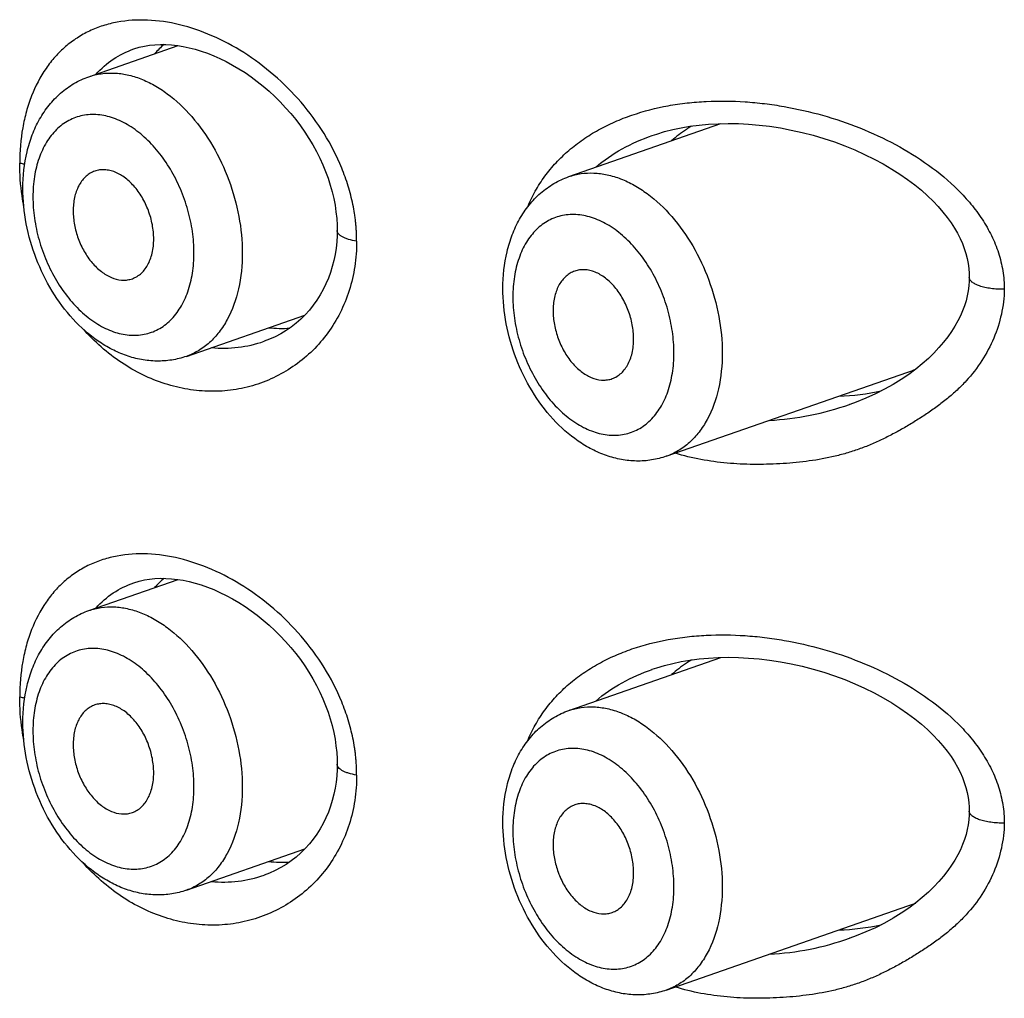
# Model space of a CAD drawing. Header units: millimetres. Extents: x 46 to 1053, y -1019 to 1364.
# Tile 5 of 31: x 167.89 to 176.53, y 21.98 to 30.57. Entities that reach past the tile are written whole.
import ezdxf

# ---------------------------------------------------------------- set-up
doc = ezdxf.new("R2010")
doc.units = ezdxf.units.MM
doc.header["$LTSCALE"] = 23.1
doc.layers.get('0').update_dxf_attribs({"linetype": 'CONTINUOUS'})

msp = doc.modelspace()

# ---------------------------------------------------------------- linework, layer by layer
at = {"color": 7, "linetype": 'CONTINUOUS'}
for p, q in [((168.4939, 30.0706), (169.2765, 30.3434)), ((168.8878, 30.3138), (168.888, 30.3139)), ((172.7083, 29.1932), (174.0433, 29.6585)), ((173.4404, 29.5543), (173.4411, 29.5545)), ((169.3497, 27.6155), (170.391, 27.9785)), ((170.0327, 27.7477), (170.0323, 27.7475)), ((173.5641, 26.738), (175.6848, 27.4773)), ((175.1745, 27.1935), (175.1738, 27.1933)), ((168.4939, 25.3842), (169.2765, 25.657)), ((168.8878, 25.6274), (168.888, 25.6275)), ((172.7083, 24.5068), (174.0433, 24.9721)), ((173.4404, 24.8679), (173.4411, 24.8681)), ((169.3497, 22.9291), (170.391, 23.2921)), ((170.0327, 23.0613), (170.0323, 23.0611)), ((173.5641, 22.0516), (175.6848, 22.7909)), ((175.1745, 22.5071), (175.1738, 22.5069))]:
    msp.add_line(p, q, dxfattribs=at)
for points in [[(168.8878, 30.3138), (168.9358, 30.3286), (168.9813, 30.3391), (169.0275, 30.3467), (169.0743, 30.3515), (169.1218, 30.3536), (169.1705, 30.3531), (169.2205, 30.35), (169.2713, 30.3442), (169.3227, 30.3359), (169.3748, 30.3249), (169.4275, 30.3113), (169.481, 30.295), (169.5352, 30.276), (169.5899, 30.2543), (169.6449, 30.2299), (169.7001, 30.2029), (169.7552, 30.1732), (169.8102, 30.1409), (169.8648, 30.1061), (169.9189, 30.0687), (169.9723, 30.029), (170.0247, 29.9871), (170.076, 29.9429), (170.126, 29.8967), (170.1746, 29.8486), (170.2217, 29.7986), (170.2669, 29.747), (170.3101, 29.694), (170.3512, 29.6398), (170.39, 29.5846), (170.4266, 29.5284), (170.4608, 29.4713), (170.4926, 29.4135), (170.522, 29.3551), (170.5488, 29.2964), (170.5729, 29.2376), (170.5946, 29.1786), (170.6136, 29.1195), (170.63, 29.0603), (170.6439, 29.0011), (170.6552, 28.9421), (170.6638, 28.8833), (170.6699, 28.825), (170.6733, 28.7672), (170.6742, 28.7205)], [(173.4411, 29.5545), (173.4797, 29.5674), (173.549, 29.5881), (173.6207, 29.6062), (173.6949, 29.6219), (173.7718, 29.635), (173.8517, 29.6455), (173.9346, 29.6533), (174.0202, 29.6581), (174.1078, 29.6598), (174.197, 29.6584), (174.2872, 29.6538), (174.3786, 29.646), (174.4714, 29.6349), (174.5657, 29.6204), (174.6613, 29.6024), (174.7575, 29.5809), (174.8532, 29.5561), (174.9476, 29.5282), (175.0403, 29.4974), (175.131, 29.4638), (175.2195, 29.4276), (175.3056, 29.3888), (175.3888, 29.3477), (175.4685, 29.3047), (175.5444, 29.2601), (175.616, 29.2144), (175.6833, 29.1677), (175.7459, 29.1205), (175.8039, 29.0731), (175.8574, 29.0255), (175.9067, 28.9778), (175.952, 28.9301), (175.9933, 28.8825), (176.0307, 28.8351), (176.0644, 28.7882), (176.0943, 28.7418), (176.1206, 28.696), (176.1437, 28.6507), (176.1637, 28.6058), (176.1806, 28.5614), (176.1947, 28.5172), (176.206, 28.4734), (176.2145, 28.4299), (176.2205, 28.3865), (176.2238, 28.3432), (176.2246, 28.3087)], [(170.6741, 28.7205), (170.6733, 28.6757), (170.6701, 28.6202), (170.6643, 28.5652), (170.656, 28.5108), (170.645, 28.4571), (170.6316, 28.4042), (170.6155, 28.3521), (170.5968, 28.301), (170.5756, 28.251), (170.5517, 28.2022), (170.5251, 28.1547), (170.4961, 28.1087), (170.4644, 28.0644), (170.4303, 28.0218), (170.3938, 27.9813), (170.355, 27.9428), (170.3139, 27.9066), (170.2707, 27.8729), (170.2255, 27.8418), (170.1785, 27.8135), (170.1297, 27.788), (170.0794, 27.7654), (170.0323, 27.7475)], [(176.2246, 28.3087), (176.2239, 28.2759), (176.2207, 28.2333), (176.215, 28.1905), (176.2068, 28.1473), (176.1959, 28.1038), (176.1822, 28.0598), (176.1658, 28.0155), (176.1464, 27.9709), (176.1241, 27.9259), (176.0985, 27.8805), (176.0693, 27.8343), (176.0364, 27.7873), (175.9994, 27.7397), (175.9585, 27.6919), (175.9138, 27.6443), (175.8651, 27.597), (175.8122, 27.55), (175.7549, 27.5035)], [(175.7549, 27.5035), (175.693, 27.4576), (175.6263, 27.4125), (175.5552, 27.3687), (175.4797, 27.3265), (175.4002, 27.2864), (175.3172, 27.2487), (175.231, 27.214), (175.1745, 27.1935)], [(168.8878, 25.6274), (168.9358, 25.6422), (168.9813, 25.6527), (169.0275, 25.6603), (169.0743, 25.6651), (169.1218, 25.6672), (169.1705, 25.6667), (169.2205, 25.6636), (169.2713, 25.6578), (169.3227, 25.6495), (169.3748, 25.6385), (169.4275, 25.6248), (169.481, 25.6086), (169.5352, 25.5896), (169.5899, 25.5679), (169.6449, 25.5435), (169.7001, 25.5165), (169.7552, 25.4868), (169.8102, 25.4545), (169.8648, 25.4196), (169.9189, 25.3823), (169.9723, 25.3426), (170.0247, 25.3006), (170.076, 25.2565), (170.126, 25.2103), (170.1746, 25.1622), (170.2217, 25.1122), (170.2669, 25.0606), (170.3101, 25.0076), (170.3512, 24.9534), (170.39, 24.8982), (170.4266, 24.842), (170.4608, 24.7849), (170.4926, 24.7271), (170.522, 24.6687), (170.5488, 24.61), (170.5729, 24.5512), (170.5946, 24.4922), (170.6136, 24.4331), (170.63, 24.3739), (170.6439, 24.3147), (170.6552, 24.2556), (170.6638, 24.1969), (170.6699, 24.1386), (170.6733, 24.0808), (170.6742, 24.0341)], [(173.4411, 24.8681), (173.4797, 24.881), (173.549, 24.9017), (173.6207, 24.9198), (173.6949, 24.9355), (173.7718, 24.9486), (173.8517, 24.9591), (173.9346, 24.9669), (174.0202, 24.9717), (174.1078, 24.9734), (174.197, 24.972), (174.2872, 24.9674), (174.3786, 24.9596), (174.4714, 24.9485), (174.5657, 24.934), (174.6613, 24.916), (174.7575, 24.8945), (174.8532, 24.8697), (174.9476, 24.8418), (175.0403, 24.811), (175.131, 24.7774), (175.2195, 24.7412), (175.3056, 24.7024), (175.3888, 24.6613), (175.4685, 24.6183), (175.5444, 24.5737), (175.616, 24.5279), (175.6833, 24.4813), (175.7459, 24.4341), (175.8039, 24.3866), (175.8574, 24.3391), (175.9067, 24.2914), (175.952, 24.2437), (175.9933, 24.1961), (176.0307, 24.1487), (176.0644, 24.1018), (176.0943, 24.0554), (176.1206, 24.0096), (176.1437, 23.9643), (176.1637, 23.9194), (176.1806, 23.875), (176.1947, 23.8308), (176.206, 23.787), (176.2145, 23.7435), (176.2205, 23.7001), (176.2238, 23.6568), (176.2246, 23.6223)], [(170.6741, 24.0341), (170.6733, 23.9893), (170.6701, 23.9337), (170.6643, 23.8787), (170.656, 23.8244), (170.645, 23.7707), (170.6316, 23.7178), (170.6155, 23.6657), (170.5968, 23.6146), (170.5756, 23.5646), (170.5517, 23.5158), (170.5251, 23.4683), (170.4961, 23.4223), (170.4644, 23.378), (170.4303, 23.3354), (170.3938, 23.2948), (170.355, 23.2564), (170.3139, 23.2202), (170.2707, 23.1865), (170.2255, 23.1554), (170.1785, 23.1271), (170.1297, 23.1016), (170.0794, 23.079), (170.0323, 23.0611)], [(176.2246, 23.6223), (176.2239, 23.5895), (176.2207, 23.5469), (176.215, 23.5041), (176.2068, 23.4609), (176.1959, 23.4174), (176.1822, 23.3734), (176.1658, 23.3291), (176.1464, 23.2845), (176.1241, 23.2395), (176.0985, 23.1941), (176.0693, 23.1479), (176.0364, 23.1009), (175.9994, 23.0533), (175.9585, 23.0055), (175.9138, 22.9579), (175.8651, 22.9106), (175.8122, 22.8636), (175.7549, 22.8171)], [(175.7549, 22.8171), (175.693, 22.7712), (175.6263, 22.7261), (175.5552, 22.6823), (175.4797, 22.6401), (175.4002, 22.5999), (175.3172, 22.5623), (175.231, 22.5276), (175.1745, 22.5071)]]:
    msp.add_lwpolyline(points, dxfattribs=at)
for centre, radius, start, end in [((169.6748, 29.7316), 0.8104, 129.88364, 138.17925), ((170.1845, 28.9137), 1.0526, 263.85605, 273.98277), ((169.6742, 28.7788), 1.0916, 264.54513, 289.15041), ((175.0044, 29.4296), 2.0675, 289.21549, 291.25461), ((174.9822, 29.5937), 2.3297, 272.40564, 281.62864), ((174.3205, 29.6401), 2.5913, 273.27369, 289.22652), ((169.6748, 25.0452), 0.8104, 129.88364, 138.17925), ((170.1845, 24.2273), 1.0526, 263.85605, 273.98277), ((169.6742, 24.0924), 1.0916, 264.54513, 289.15041), ((175.0044, 24.7432), 2.0675, 289.21549, 291.25461), ((174.9822, 24.9073), 2.3297, 272.40564, 281.62864), ((174.3205, 24.9537), 2.5913, 273.27369, 289.22652)]:
    msp.add_arc(centre, radius, start, end, dxfattribs=at)
for points, knots in [([(170.8452, 28.626), (170.8451, 28.6528), (170.8441, 28.6931), (170.841, 28.7469), (170.8374, 28.7873), (170.8326, 28.8278), (170.8249, 28.882), (170.8077, 28.9771), (170.7729, 29.1119), (170.6968, 29.3237), (170.5665, 29.5767), (170.3639, 29.8508), (170.1255, 30.0894), (169.8617, 30.2863), (169.5823, 30.436), (169.2967, 30.5339), (169.0146, 30.5767), (168.7866, 30.5628), (168.6174, 30.5205), (168.4988, 30.4739), (168.3883, 30.4125), (168.2869, 30.3366), (168.1953, 30.2467), (168.0862, 30.1074), (168.0019, 29.9442), (167.9428, 29.7657), (167.8986, 29.5695), (167.8865, 29.4157), (167.8867, 29.312)], [0, 0, 0, 0, 0.016699, 0.025096, 0.033531, 0.042005, 0.050512, 0.067618, 0.102171, 0.137114, 0.207696, 0.278531, 0.348644, 0.417062, 0.482877, 0.545379, 0.604221, 0.659611, 0.686332, 0.712619, 0.738708, 0.764859, 0.791336, 0.818382, 0.874848, 0.904599, 0.9354, 1, 1, 1, 1]), ([(168.5566, 30.0925), (168.6012, 30.1425), (168.7031, 30.2319), (168.8247, 30.2918), (168.8878, 30.3138)], [0, 0, 0, 0, 0.500289, 1, 1, 1, 1]), ([(168.4939, 30.0706), (168.5288, 30.0828), (168.6019, 30.1005), (168.7162, 30.1058), (168.8337, 30.09), (168.9522, 30.0536), (169.07, 29.9973), (169.2272, 29.8947), (169.4098, 29.7211), (169.5918, 29.4629), (169.7313, 29.1656), (169.8195, 28.8481), (169.8411, 28.6298), (169.8411, 28.5227)], [0, 0, 0, 0, 0.047623, 0.096221, 0.146649, 0.199564, 0.255383, 0.314287, 0.440845, 0.577215, 0.71926, 0.86191, 1, 1, 1, 1]), ([(167.9147, 29.0895), (167.9147, 29.1975), (167.9315, 29.3583), (167.9931, 29.5599), (168.0575, 29.6981), (168.1407, 29.822), (168.2423, 29.9286), (168.3605, 30.0141), (168.4485, 30.0548), (168.4939, 30.0706)], [0, 0, 0, 0, 0.266614, 0.394706, 0.519523, 0.641708, 0.762041, 0.881268, 1, 1, 1, 1]), ([(172.3455, 28.925), (172.3652, 28.9731), (172.4106, 29.0668), (172.4954, 29.1977), (172.5949, 29.3178), (172.7075, 29.4263), (172.8324, 29.5222), (172.9675, 29.6055), (173.1113, 29.6764), (173.3137, 29.7553), (173.5274, 29.8097), (173.7469, 29.8416), (173.972, 29.8596), (174.1999, 29.857), (174.4277, 29.8355), (174.6557, 29.8015), (174.9376, 29.7374), (175.2661, 29.6264), (175.5793, 29.4808), (175.8713, 29.3014), (176.0895, 29.1197), (176.2406, 28.9542), (176.3398, 28.8207), (176.4222, 28.6776), (176.4845, 28.5257), (176.5169, 28.3932), (176.5301, 28.2855), (176.5321, 28.2313), (176.5321, 28.2042)], [0, 0, 0, 0, 0.029347, 0.058575, 0.0878, 0.117128, 0.146653, 0.17645, 0.206563, 0.237017, 0.298919, 0.33038, 0.362125, 0.42629, 0.458657, 0.491149, 0.556319, 0.621511, 0.686433, 0.750817, 0.814406, 0.845873, 0.877091, 0.908063, 0.938821, 0.969428, 0.984715, 1, 1, 1, 1]), ([(169.4168, 28.5227), (169.4168, 28.5853), (169.4072, 28.7129), (169.3669, 28.9019), (169.3018, 29.0859), (169.2145, 29.258), (169.1081, 29.4118), (168.9865, 29.5416), (168.8541, 29.6425), (168.7154, 29.7105), (168.5751, 29.7425), (168.4388, 29.7361), (168.3127, 29.6907), (168.2032, 29.6085), (168.1148, 29.4943), (168.0501, 29.3531), (168.0108, 29.1905), (168.0026, 29.0752), (168.0026, 29.0156)], [0, 0, 0, 0, 0.071391, 0.145054, 0.219463, 0.293018, 0.364203, 0.431725, 0.494682, 0.552743, 0.606335, 0.656757, 0.706073, 0.756652, 0.810518, 0.868909, 0.932195, 1, 1, 1, 1]), ([(173.7865, 29.6373), (173.7709, 29.6277), (173.7097, 29.5883), (173.6517, 29.5438), (173.6107, 29.5079)], [0, 0, 0, 0, 0.251473, 1, 1, 1, 1]), ([(172.944, 29.2757), (173.0154, 29.3373), (173.174, 29.4458), (173.3495, 29.5226), (173.4404, 29.5543)], [0, 0, 0, 0, 0.494696, 1, 1, 1, 1]), ([(167.9232, 28.9258), (167.9171, 28.9581), (167.896, 29.0858), (167.8864, 29.2155), (167.8867, 29.312)], [0, 0, 0, 0, 0.254399, 1, 1, 1, 1]), ([(167.9301, 29.3008), (167.9263, 29.3016), (167.9117, 29.3049), (167.8973, 29.3088), (167.8867, 29.3121)], [0, 0, 0, 0, 0.260226, 1, 1, 1, 1]), ([(168.5355, 29.2377), (168.5219, 29.2322), (168.4954, 29.2183), (168.447, 29.1794), (168.398, 29.1104), (168.3633, 29.0076), (168.3561, 28.9319), (168.3561, 28.8924)], [0, 0, 0, 0, 0.106847, 0.216495, 0.450501, 0.711673, 1, 1, 1, 1]), ([(169.0632, 28.6459), (169.0632, 28.6877), (169.0547, 28.773), (169.0198, 28.8968), (168.9647, 29.0124), (168.8928, 29.1122), (168.8088, 29.19), (168.7302, 29.2332), (168.6669, 29.2506), (168.6212, 29.2551), (168.577, 29.2512), (168.5489, 29.243), (168.5355, 29.2377)], [0, 0, 0, 0, 0.138671, 0.28191, 0.424372, 0.560836, 0.687102, 0.800985, 0.853597, 0.903787, 0.952281, 1, 1, 1, 1]), ([(172.7083, 29.1932), (172.7432, 29.2053), (172.8163, 29.2231), (172.9306, 29.2283), (173.048, 29.2126), (173.1666, 29.1762), (173.2844, 29.1199), (173.4415, 29.0173), (173.6241, 28.8437), (173.8062, 28.5854), (173.9456, 28.2881), (174.0339, 27.9706), (174.0554, 27.7524), (174.0554, 27.6452)], [0, 0, 0, 0, 0.047623, 0.096221, 0.146649, 0.199564, 0.255383, 0.314287, 0.440845, 0.577215, 0.71926, 0.86191, 1, 1, 1, 1]), ([(172.1291, 28.2121), (172.1291, 28.32), (172.1459, 28.4809), (172.2074, 28.6825), (172.2718, 28.8206), (172.3551, 28.9446), (172.4566, 29.0511), (172.5748, 29.1366), (172.6629, 29.1774), (172.7083, 29.1932)], [0, 0, 0, 0, 0.266614, 0.394706, 0.519523, 0.641708, 0.762041, 0.881268, 1, 1, 1, 1]), ([(169.3497, 27.6155), (169.308, 27.601), (169.2216, 27.5793), (169.088, 27.5702), (168.9539, 27.584), (168.822, 27.6193), (168.6946, 27.6745), (168.5307, 27.7733), (168.3444, 27.9394), (168.1616, 28.1867), (168.0232, 28.4706), (167.9358, 28.7754), (167.9147, 28.9857), (167.9147, 29.0895)], [0, 0, 0, 0, 0.056124, 0.112442, 0.169192, 0.226662, 0.285168, 0.344995, 0.469096, 0.599231, 0.733363, 0.868139, 1, 1, 1, 1]), ([(168.0026, 29.0156), (168.0026, 28.9529), (168.0122, 28.8254), (168.0525, 28.6364), (168.1176, 28.4524), (168.2049, 28.2802), (168.3113, 28.1264), (168.4329, 27.9967), (168.5653, 27.8958), (168.704, 27.8278), (168.8442, 27.7958), (168.9806, 27.8022), (169.1067, 27.8476), (169.2162, 27.9297), (169.3046, 28.044), (169.3693, 28.1852), (169.4086, 28.3477), (169.4168, 28.4631), (169.4168, 28.5227)], [0, 0, 0, 0, 0.071391, 0.145054, 0.219463, 0.293018, 0.364203, 0.431725, 0.494682, 0.552743, 0.606335, 0.656757, 0.706073, 0.756652, 0.810518, 0.868909, 0.932195, 1, 1, 1, 1]), ([(168.3561, 28.8924), (168.3561, 28.8518), (168.3642, 28.7691), (168.3971, 28.6487), (168.4493, 28.5356), (168.5176, 28.4368), (168.598, 28.3583), (168.686, 28.3047), (168.7637, 28.284), (168.8229, 28.2844), (168.851, 28.2898), (168.8645, 28.2938)], [0, 0, 0, 0, 0.137614, 0.279779, 0.421505, 0.557869, 0.684798, 0.799936, 0.903607, 0.952384, 1, 1, 1, 1]), ([(173.6311, 27.6452), (173.6311, 27.7079), (173.6215, 27.8354), (173.5812, 28.0244), (173.5162, 28.2084), (173.4288, 28.3805), (173.3224, 28.5344), (173.2009, 28.6641), (173.0684, 28.765), (172.9297, 28.833), (172.7895, 28.865), (172.6531, 28.8586), (172.5271, 28.8132), (172.4176, 28.7311), (172.3291, 28.6168), (172.2644, 28.4756), (172.2252, 28.3131), (172.2169, 28.1977), (172.2169, 28.1381)], [0, 0, 0, 0, 0.071391, 0.145054, 0.219463, 0.293018, 0.364203, 0.431725, 0.494682, 0.552743, 0.606335, 0.656757, 0.706073, 0.756652, 0.810518, 0.868909, 0.932195, 1, 1, 1, 1]), ([(170.8452, 28.626), (170.8215, 28.63), (170.7877, 28.6374), (170.7464, 28.6519), (170.7214, 28.6635), (170.7011, 28.6763), (170.6861, 28.6901), (170.6765, 28.7048), (170.6742, 28.7155), (170.6742, 28.7205)], [0, 0, 0, 0, 0.348458, 0.499979, 0.633778, 0.748904, 0.845921, 0.927593, 1, 1, 1, 1]), ([(170.8452, 28.626), (170.8455, 28.5519), (170.8348, 28.4052), (170.7853, 28.1932), (170.705, 27.9965), (170.5969, 27.8192), (170.464, 27.6646), (170.3101, 27.5356), (170.1394, 27.4336), (169.9556, 27.3599), (169.762, 27.3162), (169.5625, 27.3034), (169.3606, 27.3217), (169.16, 27.3707), (168.9639, 27.4498), (168.7104, 27.596), (168.5418, 27.7448), (168.4417, 27.8563)], [0, 0, 0, 0, 0.066748, 0.131775, 0.19519, 0.257176, 0.317972, 0.37787, 0.437187, 0.496249, 0.55541, 0.615046, 0.675526, 0.737187, 0.80032, 0.865166, 1, 1, 1, 1]), ([(168.8645, 28.2938), (168.8793, 28.2982), (168.9083, 28.3103), (168.9477, 28.3375), (168.9822, 28.3731), (169.0112, 28.4164), (169.0343, 28.4664), (169.0571, 28.5426), (169.0632, 28.6042), (169.0632, 28.6459)], [0, 0, 0, 0, 0.107086, 0.216203, 0.329678, 0.449268, 0.576045, 0.710397, 1, 1, 1, 1]), ([(169.8411, 28.5227), (169.8411, 28.417), (169.8216, 28.2152), (169.7395, 27.9809), (169.6414, 27.828), (169.5562, 27.7349), (169.4588, 27.6623), (169.3866, 27.6284), (169.3497, 27.6155)], [0, 0, 0, 0, 0.288979, 0.549817, 0.66983, 0.783732, 0.893084, 1, 1, 1, 1]), ([(172.7499, 28.3602), (172.7363, 28.3547), (172.7098, 28.3409), (172.6613, 28.302), (172.6123, 28.233), (172.5776, 28.1301), (172.5705, 28.0544), (172.5705, 28.0149)], [0, 0, 0, 0, 0.106847, 0.216495, 0.450501, 0.711673, 1, 1, 1, 1]), ([(173.2776, 27.7684), (173.2776, 27.8103), (173.2691, 27.8955), (173.2341, 28.0193), (173.179, 28.1349), (173.1072, 28.2348), (173.0231, 28.3125), (172.9446, 28.3557), (172.8813, 28.3731), (172.8356, 28.3776), (172.7913, 28.3738), (172.7632, 28.3656), (172.7499, 28.3602)], [0, 0, 0, 0, 0.138671, 0.28191, 0.424372, 0.560836, 0.687102, 0.800985, 0.853597, 0.903787, 0.952281, 1, 1, 1, 1]), ([(176.5321, 28.2042), (176.5123, 28.204), (176.4731, 28.205), (176.4162, 28.2105), (176.3635, 28.2197), (176.3171, 28.2323), (176.2787, 28.2477), (176.2529, 28.2634), (176.2381, 28.2772), (176.2304, 28.2874), (176.2257, 28.2979), (176.2246, 28.3052), (176.2246, 28.3087)], [0, 0, 0, 0, 0.173332, 0.341402, 0.498471, 0.639508, 0.760461, 0.85915, 0.900354, 0.936745, 0.969413, 1, 1, 1, 1]), ([(173.5641, 26.738), (173.5223, 26.7235), (173.4359, 26.7019), (173.3024, 26.6928), (173.1682, 26.7065), (173.0363, 26.7419), (172.9089, 26.797), (172.7451, 26.8959), (172.5588, 27.062), (172.3759, 27.3092), (172.2375, 27.5932), (172.1502, 27.8979), (172.1291, 28.1083), (172.1291, 28.2121)], [0, 0, 0, 0, 0.056124, 0.112442, 0.169192, 0.226662, 0.285168, 0.344995, 0.469096, 0.599231, 0.733363, 0.868139, 1, 1, 1, 1]), ([(176.5321, 28.2042), (176.5305, 28.1309), (176.5127, 27.9839), (176.4452, 27.7719), (176.3401, 27.574), (176.2249, 27.4255), (176.1184, 27.3189), (176.0327, 27.2443), (175.9425, 27.1747), (175.8488, 27.1095), (175.7528, 27.0478), (175.6549, 26.9888), (175.5549, 26.9333), (175.4526, 26.8819), (175.3478, 26.8354), (175.2405, 26.7944), (175.1307, 26.7599), (174.9816, 26.7224), (174.7915, 26.69), (174.5995, 26.6733), (174.4454, 26.6671), (174.291, 26.6658), (174.0979, 26.6749), (173.8675, 26.7061), (173.7167, 26.7429), (173.6424, 26.7653)], [0, 0, 0, 0, 0.06023, 0.120814, 0.181878, 0.24347, 0.274486, 0.305608, 0.336808, 0.368062, 0.399346, 0.430645, 0.461966, 0.493319, 0.524715, 0.556162, 0.587672, 0.619239, 0.682484, 0.745834, 0.77753, 0.809234, 0.872689, 0.936262, 1, 1, 1, 1]), ([(172.2169, 28.1381), (172.2169, 28.0755), (172.2265, 27.9479), (172.2669, 27.7589), (172.3319, 27.5749), (172.4193, 27.4028), (172.5256, 27.249), (172.6472, 27.1192), (172.7796, 27.0183), (172.9184, 26.9503), (173.0586, 26.9183), (173.1949, 26.9247), (173.321, 26.9701), (173.4305, 27.0523), (173.5189, 27.1665), (173.5837, 27.3077), (173.6229, 27.4703), (173.6311, 27.5856), (173.6311, 27.6452)], [0, 0, 0, 0, 0.071391, 0.145054, 0.219463, 0.293018, 0.364203, 0.431725, 0.494682, 0.552743, 0.606335, 0.656757, 0.706073, 0.756652, 0.810518, 0.868909, 0.932195, 1, 1, 1, 1]), ([(172.5705, 28.0149), (172.5705, 27.9743), (172.5785, 27.8917), (172.6115, 27.7713), (172.6637, 27.6582), (172.7319, 27.5594), (172.8123, 27.4808), (172.9003, 27.4273), (172.978, 27.4065), (173.0373, 27.4069), (173.0654, 27.4124), (173.0789, 27.4164)], [0, 0, 0, 0, 0.137614, 0.279779, 0.421505, 0.557869, 0.684798, 0.799936, 0.903607, 0.952384, 1, 1, 1, 1]), ([(173.0789, 27.4164), (173.0937, 27.4208), (173.1227, 27.4329), (173.162, 27.4601), (173.1965, 27.4957), (173.2256, 27.5389), (173.2486, 27.589), (173.2715, 27.6652), (173.2776, 27.7267), (173.2776, 27.7684)], [0, 0, 0, 0, 0.107086, 0.216203, 0.329678, 0.449268, 0.576045, 0.710397, 1, 1, 1, 1]), ([(174.0554, 27.6452), (174.0554, 27.5395), (174.0359, 27.3377), (173.9538, 27.1034), (173.8557, 26.9505), (173.7705, 26.8574), (173.6732, 26.7848), (173.601, 26.7509), (173.5641, 26.738)], [0, 0, 0, 0, 0.288979, 0.549817, 0.66983, 0.783732, 0.893084, 1, 1, 1, 1]), ([(170.8452, 23.9396), (170.8451, 23.9664), (170.8441, 24.0067), (170.841, 24.0604), (170.8374, 24.1009), (170.8326, 24.1414), (170.8249, 24.1956), (170.8077, 24.2907), (170.7729, 24.4255), (170.6968, 24.6373), (170.5665, 24.8903), (170.3639, 25.1644), (170.1255, 25.403), (169.8617, 25.5999), (169.5823, 25.7496), (169.2967, 25.8475), (169.0146, 25.8903), (168.7866, 25.8764), (168.6174, 25.8341), (168.4988, 25.7875), (168.3883, 25.7261), (168.2869, 25.6502), (168.1953, 25.5603), (168.0862, 25.421), (168.0019, 25.2578), (167.9428, 25.0793), (167.8986, 24.883), (167.8865, 24.7293), (167.8867, 24.6256)], [0, 0, 0, 0, 0.016699, 0.025096, 0.033531, 0.042005, 0.050512, 0.067618, 0.102171, 0.137114, 0.207696, 0.278531, 0.348644, 0.417062, 0.482877, 0.545379, 0.604221, 0.659611, 0.686332, 0.712619, 0.738708, 0.764859, 0.791336, 0.818382, 0.874848, 0.904599, 0.9354, 1, 1, 1, 1]), ([(168.5566, 25.4061), (168.6012, 25.4561), (168.7031, 25.5455), (168.8247, 25.6054), (168.8878, 25.6274)], [0, 0, 0, 0, 0.500289, 1, 1, 1, 1]), ([(167.9147, 24.4031), (167.9147, 24.5111), (167.9315, 24.6719), (167.9931, 24.8735), (168.0575, 25.0116), (168.1407, 25.1356), (168.2423, 25.2422), (168.3605, 25.3277), (168.4485, 25.3684), (168.4939, 25.3842)], [0, 0, 0, 0, 0.266614, 0.394706, 0.519523, 0.641708, 0.762041, 0.881268, 1, 1, 1, 1]), ([(168.4939, 25.3842), (168.5288, 25.3964), (168.6019, 25.4141), (168.7162, 25.4194), (168.8337, 25.4036), (168.9522, 25.3672), (169.07, 25.3109), (169.2272, 25.2083), (169.4098, 25.0347), (169.5918, 24.7765), (169.7313, 24.4792), (169.8195, 24.1617), (169.8411, 23.9434), (169.8411, 23.8362)], [0, 0, 0, 0, 0.047623, 0.096221, 0.146649, 0.199564, 0.255383, 0.314287, 0.440845, 0.577215, 0.71926, 0.86191, 1, 1, 1, 1]), ([(172.3455, 24.2386), (172.3652, 24.2867), (172.4106, 24.3804), (172.4954, 24.5113), (172.5949, 24.6314), (172.7075, 24.7399), (172.8324, 24.8358), (172.9675, 24.9191), (173.1113, 24.99), (173.3137, 25.0689), (173.5274, 25.1233), (173.7469, 25.1552), (173.972, 25.1732), (174.1999, 25.1706), (174.4277, 25.1491), (174.6557, 25.1151), (174.9376, 25.051), (175.2661, 24.94), (175.5793, 24.7944), (175.8713, 24.615), (176.0895, 24.4333), (176.2406, 24.2678), (176.3398, 24.1343), (176.4222, 23.9912), (176.4845, 23.8393), (176.5169, 23.7068), (176.5301, 23.5991), (176.5321, 23.5448), (176.5321, 23.5178)], [0, 0, 0, 0, 0.029347, 0.058575, 0.0878, 0.117128, 0.146653, 0.17645, 0.206563, 0.237017, 0.298919, 0.33038, 0.362125, 0.42629, 0.458657, 0.491149, 0.556319, 0.621511, 0.686433, 0.750817, 0.814406, 0.845873, 0.877091, 0.908063, 0.938821, 0.969428, 0.984715, 1, 1, 1, 1]), ([(169.4168, 23.8362), (169.4168, 23.8989), (169.4072, 24.0265), (169.3669, 24.2155), (169.3018, 24.3995), (169.2145, 24.5716), (169.1081, 24.7254), (168.9865, 24.8552), (168.8541, 24.9561), (168.7154, 25.0241), (168.5751, 25.0561), (168.4388, 25.0497), (168.3127, 25.0042), (168.2032, 24.9221), (168.1148, 24.8079), (168.0501, 24.6667), (168.0108, 24.5041), (168.0026, 24.3887), (168.0026, 24.3292)], [0, 0, 0, 0, 0.071391, 0.145054, 0.219463, 0.293018, 0.364203, 0.431725, 0.494682, 0.552743, 0.606335, 0.656757, 0.706073, 0.756652, 0.810518, 0.868909, 0.932195, 1, 1, 1, 1]), ([(173.7865, 24.9509), (173.7709, 24.9413), (173.7097, 24.9018), (173.6517, 24.8574), (173.6107, 24.8215)], [0, 0, 0, 0, 0.251473, 1, 1, 1, 1]), ([(172.944, 24.5893), (173.0154, 24.6509), (173.174, 24.7594), (173.3495, 24.8362), (173.4404, 24.8679)], [0, 0, 0, 0, 0.494696, 1, 1, 1, 1]), ([(167.9232, 24.2393), (167.9171, 24.2717), (167.896, 24.3994), (167.8864, 24.5291), (167.8867, 24.6256)], [0, 0, 0, 0, 0.254399, 1, 1, 1, 1]), ([(167.9301, 24.6144), (167.9263, 24.6152), (167.9117, 24.6185), (167.8973, 24.6224), (167.8867, 24.6256)], [0, 0, 0, 0, 0.260226, 1, 1, 1, 1]), ([(169.0632, 23.9595), (169.0632, 24.0013), (169.0547, 24.0866), (169.0198, 24.2104), (168.9647, 24.326), (168.8928, 24.4258), (168.8088, 24.5036), (168.7302, 24.5468), (168.6669, 24.5642), (168.6212, 24.5687), (168.577, 24.5648), (168.5489, 24.5566), (168.5355, 24.5513)], [0, 0, 0, 0, 0.138671, 0.28191, 0.424372, 0.560836, 0.687102, 0.800985, 0.853597, 0.903787, 0.952281, 1, 1, 1, 1]), ([(168.5355, 24.5513), (168.5219, 24.5458), (168.4954, 24.5319), (168.447, 24.493), (168.398, 24.424), (168.3633, 24.3212), (168.3561, 24.2455), (168.3561, 24.206)], [0, 0, 0, 0, 0.106847, 0.216495, 0.450501, 0.711673, 1, 1, 1, 1]), ([(172.1291, 23.5257), (172.1291, 23.6336), (172.1459, 23.7944), (172.2074, 23.9961), (172.2718, 24.1342), (172.3551, 24.2582), (172.4566, 24.3647), (172.5748, 24.4502), (172.6629, 24.4909), (172.7083, 24.5068)], [0, 0, 0, 0, 0.266614, 0.394706, 0.519523, 0.641708, 0.762041, 0.881268, 1, 1, 1, 1]), ([(172.7083, 24.5068), (172.7432, 24.5189), (172.8163, 24.5366), (172.9306, 24.5419), (173.048, 24.5262), (173.1666, 24.4898), (173.2844, 24.4335), (173.4415, 24.3309), (173.6241, 24.1573), (173.8062, 23.899), (173.9456, 23.6017), (174.0339, 23.2842), (174.0554, 23.0659), (174.0554, 22.9588)], [0, 0, 0, 0, 0.047623, 0.096221, 0.146649, 0.199564, 0.255383, 0.314287, 0.440845, 0.577215, 0.71926, 0.86191, 1, 1, 1, 1]), ([(169.3497, 22.9291), (169.308, 22.9146), (169.2216, 22.8929), (169.088, 22.8838), (168.9539, 22.8976), (168.822, 22.9329), (168.6946, 22.9881), (168.5307, 23.0869), (168.3444, 23.253), (168.1616, 23.5003), (168.0232, 23.7842), (167.9358, 24.089), (167.9147, 24.2993), (167.9147, 24.4031)], [0, 0, 0, 0, 0.056124, 0.112442, 0.169192, 0.226662, 0.285168, 0.344995, 0.469096, 0.599231, 0.733363, 0.868139, 1, 1, 1, 1]), ([(168.0026, 24.3292), (168.0026, 24.2665), (168.0122, 24.139), (168.0525, 23.95), (168.1176, 23.766), (168.2049, 23.5938), (168.3113, 23.44), (168.4329, 23.3103), (168.5653, 23.2094), (168.704, 23.1414), (168.8442, 23.1094), (168.9806, 23.1158), (169.1067, 23.1612), (169.2162, 23.2433), (169.3046, 23.3576), (169.3693, 23.4987), (169.4086, 23.6613), (169.4168, 23.7767), (169.4168, 23.8362)], [0, 0, 0, 0, 0.071391, 0.145054, 0.219463, 0.293018, 0.364203, 0.431725, 0.494682, 0.552743, 0.606335, 0.656757, 0.706073, 0.756652, 0.810518, 0.868909, 0.932195, 1, 1, 1, 1]), ([(168.3561, 24.206), (168.3561, 24.1654), (168.3642, 24.0827), (168.3971, 23.9623), (168.4493, 23.8492), (168.5176, 23.7504), (168.598, 23.6718), (168.686, 23.6183), (168.7637, 23.5976), (168.8229, 23.598), (168.851, 23.6034), (168.8645, 23.6074)], [0, 0, 0, 0, 0.137614, 0.279779, 0.421505, 0.557869, 0.684798, 0.799936, 0.903607, 0.952384, 1, 1, 1, 1]), ([(173.6311, 22.9588), (173.6311, 23.0215), (173.6215, 23.149), (173.5812, 23.338), (173.5162, 23.522), (173.4288, 23.6941), (173.3224, 23.848), (173.2009, 23.9777), (173.0684, 24.0786), (172.9297, 24.1466), (172.7895, 24.1786), (172.6531, 24.1722), (172.5271, 24.1268), (172.4176, 24.0446), (172.3291, 23.9304), (172.2644, 23.7892), (172.2252, 23.6267), (172.2169, 23.5113), (172.2169, 23.4517)], [0, 0, 0, 0, 0.071391, 0.145054, 0.219463, 0.293018, 0.364203, 0.431725, 0.494682, 0.552743, 0.606335, 0.656757, 0.706073, 0.756652, 0.810518, 0.868909, 0.932195, 1, 1, 1, 1]), ([(168.8645, 23.6074), (168.8793, 23.6118), (168.9083, 23.6239), (168.9477, 23.6511), (168.9822, 23.6867), (169.0112, 23.73), (169.0343, 23.78), (169.0571, 23.8562), (169.0632, 23.9177), (169.0632, 23.9595)], [0, 0, 0, 0, 0.107086, 0.216203, 0.329678, 0.449268, 0.576045, 0.710397, 1, 1, 1, 1]), ([(170.8452, 23.9396), (170.8215, 23.9435), (170.7877, 23.951), (170.7464, 23.9654), (170.7214, 23.9771), (170.7011, 23.9899), (170.6861, 24.0037), (170.6765, 24.0184), (170.6742, 24.0291), (170.6742, 24.0341)], [0, 0, 0, 0, 0.348458, 0.499979, 0.633778, 0.748904, 0.845921, 0.927593, 1, 1, 1, 1]), ([(170.8452, 23.9396), (170.8455, 23.8655), (170.8348, 23.7188), (170.7853, 23.5068), (170.705, 23.3101), (170.5969, 23.1327), (170.464, 22.9782), (170.3101, 22.8492), (170.1394, 22.7472), (169.9556, 22.6735), (169.762, 22.6298), (169.5625, 22.617), (169.3606, 22.6352), (169.16, 22.6843), (168.9639, 22.7634), (168.7104, 22.9095), (168.5418, 23.0584), (168.4417, 23.1698)], [0, 0, 0, 0, 0.066748, 0.131775, 0.19519, 0.257176, 0.317972, 0.37787, 0.437187, 0.496249, 0.55541, 0.615046, 0.675526, 0.737187, 0.80032, 0.865166, 1, 1, 1, 1]), ([(169.8411, 23.8362), (169.8411, 23.7306), (169.8216, 23.5288), (169.7395, 23.2945), (169.6414, 23.1416), (169.5562, 23.0485), (169.4588, 22.9758), (169.3866, 22.942), (169.3497, 22.9291)], [0, 0, 0, 0, 0.288979, 0.549817, 0.66983, 0.783732, 0.893084, 1, 1, 1, 1]), ([(173.2776, 23.082), (173.2776, 23.1239), (173.2691, 23.2091), (173.2341, 23.3329), (173.179, 23.4485), (173.1072, 23.5484), (173.0231, 23.6261), (172.9446, 23.6693), (172.8813, 23.6867), (172.8356, 23.6912), (172.7913, 23.6873), (172.7632, 23.6792), (172.7499, 23.6738)], [0, 0, 0, 0, 0.138671, 0.28191, 0.424372, 0.560836, 0.687102, 0.800985, 0.853597, 0.903787, 0.952281, 1, 1, 1, 1]), ([(172.7499, 23.6738), (172.7363, 23.6683), (172.7098, 23.6545), (172.6613, 23.6156), (172.6123, 23.5466), (172.5776, 23.4437), (172.5705, 23.368), (172.5705, 23.3285)], [0, 0, 0, 0, 0.106847, 0.216495, 0.450501, 0.711673, 1, 1, 1, 1]), ([(176.5321, 23.5178), (176.5123, 23.5176), (176.4731, 23.5186), (176.4162, 23.5241), (176.3635, 23.5333), (176.3171, 23.5459), (176.2787, 23.5613), (176.2529, 23.577), (176.2381, 23.5908), (176.2304, 23.601), (176.2257, 23.6115), (176.2246, 23.6188), (176.2246, 23.6223)], [0, 0, 0, 0, 0.173332, 0.341402, 0.498471, 0.639508, 0.760461, 0.85915, 0.900354, 0.936745, 0.969413, 1, 1, 1, 1]), ([(173.5641, 22.0516), (173.5223, 22.0371), (173.4359, 22.0154), (173.3024, 22.0064), (173.1682, 22.0201), (173.0363, 22.0555), (172.9089, 22.1106), (172.7451, 22.2095), (172.5588, 22.3755), (172.3759, 22.6228), (172.2375, 22.9068), (172.1502, 23.2115), (172.1291, 23.4219), (172.1291, 23.5257)], [0, 0, 0, 0, 0.056124, 0.112442, 0.169192, 0.226662, 0.285168, 0.344995, 0.469096, 0.599231, 0.733363, 0.868139, 1, 1, 1, 1]), ([(176.5321, 23.5178), (176.5305, 23.4445), (176.5127, 23.2975), (176.4452, 23.0855), (176.3401, 22.8875), (176.2249, 22.7391), (176.1184, 22.6325), (176.0327, 22.5579), (175.9425, 22.4883), (175.8488, 22.4231), (175.7528, 22.3614), (175.6549, 22.3024), (175.5549, 22.2469), (175.4526, 22.1955), (175.3478, 22.149), (175.2405, 22.108), (175.1307, 22.0735), (174.9816, 22.036), (174.7915, 22.0036), (174.5995, 21.9869), (174.4454, 21.9807), (174.291, 21.9794), (174.0979, 21.9885), (173.8675, 22.0197), (173.7167, 22.0565), (173.6424, 22.0789)], [0, 0, 0, 0, 0.06023, 0.120814, 0.181878, 0.24347, 0.274486, 0.305608, 0.336808, 0.368062, 0.399346, 0.430645, 0.461966, 0.493319, 0.524715, 0.556162, 0.587672, 0.619239, 0.682484, 0.745834, 0.77753, 0.809234, 0.872689, 0.936262, 1, 1, 1, 1]), ([(172.2169, 23.4517), (172.2169, 23.389), (172.2265, 23.2615), (172.2669, 23.0725), (172.3319, 22.8885), (172.4193, 22.7164), (172.5256, 22.5626), (172.6472, 22.4328), (172.7796, 22.3319), (172.9184, 22.2639), (173.0586, 22.2319), (173.1949, 22.2383), (173.321, 22.2837), (173.4305, 22.3659), (173.5189, 22.4801), (173.5837, 22.6213), (173.6229, 22.7839), (173.6311, 22.8992), (173.6311, 22.9588)], [0, 0, 0, 0, 0.071391, 0.145054, 0.219463, 0.293018, 0.364203, 0.431725, 0.494682, 0.552743, 0.606335, 0.656757, 0.706073, 0.756652, 0.810518, 0.868909, 0.932195, 1, 1, 1, 1]), ([(172.5705, 23.3285), (172.5705, 23.2879), (172.5785, 23.2053), (172.6115, 23.0848), (172.6637, 22.9718), (172.7319, 22.873), (172.8123, 22.7944), (172.9003, 22.7409), (172.978, 22.7201), (173.0373, 22.7205), (173.0654, 22.726), (173.0789, 22.73)], [0, 0, 0, 0, 0.137614, 0.279779, 0.421505, 0.557869, 0.684798, 0.799936, 0.903607, 0.952384, 1, 1, 1, 1]), ([(173.0789, 22.73), (173.0937, 22.7344), (173.1227, 22.7465), (173.162, 22.7736), (173.1965, 22.8093), (173.2256, 22.8525), (173.2486, 22.9026), (173.2715, 22.9788), (173.2776, 23.0403), (173.2776, 23.082)], [0, 0, 0, 0, 0.107086, 0.216203, 0.329678, 0.449268, 0.576045, 0.710397, 1, 1, 1, 1]), ([(174.0554, 22.9588), (174.0554, 22.8531), (174.0359, 22.6513), (173.9538, 22.417), (173.8557, 22.2641), (173.7705, 22.171), (173.6732, 22.0984), (173.601, 22.0645), (173.5641, 22.0516)], [0, 0, 0, 0, 0.288979, 0.549817, 0.66983, 0.783732, 0.893084, 1, 1, 1, 1])]:
    msp.add_open_spline(points, degree=3, knots=knots, dxfattribs=at)

doc.saveas('drawing.dxf')
